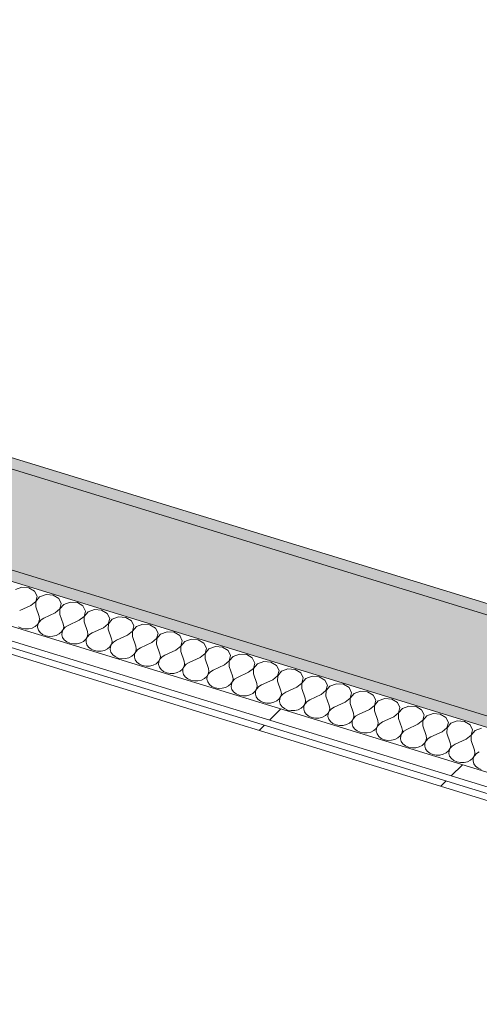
# Model space of a CAD drawing. Header units: millimetres. Extents: x -2220 to 52371, y -4077 to 6953.
# Tile 183 of 228: x 18114 to 18471, y 622 to 1385. Entities that reach past the tile are written whole.
import ezdxf

# ---------------------------------------------------------------- set-up
doc = ezdxf.new("R2010")
doc.units = ezdxf.units.MM
doc.header["$MEASUREMENT"] = 0
doc.linetypes.add('Wipeout_Contour', pattern=[1000, 0, -1000])
doc.layers.add('12_FAÇ_Façana', color=7, linetype='Continuous')
doc.layers.add('Nuevo_08_E_Envans secs', color=7, linetype='Continuous')
for name, color, linetype, lineweight, true_color in [('12_FAÇ_Façana_Pluma_Nº__102', 7, 'Continuous', 5, 0xcccccc), ('12_FAÇ_Façana_Pluma_Nº__176', 7, 'Continuous', 15, 0x93a0c6), ('Nuevo_08_E_Envans secs_Pluma_Nº__102', 7, 'Continuous', 5, 0xcccccc), ('Nuevo_08_E_Envans secs_Pluma_Nº__171', 171, 'Continuous', 13, 0xaaaaff), ('Nuevo_08_E_Envans secs_Pluma_Nº__177', 7, 'Continuous', 15, 0xf7e046)]:
    doc.layers.add(name, color=color, linetype=linetype, lineweight=lineweight, true_color=true_color)
doc.layers.add('12_FAÇ_Façana_Pluma_Nº__7', color=7, linetype='Continuous', lineweight=5)
doc.layers.add('Nuevo_08_E_Envans secs_Pluma_Nº__1', color=7, linetype='Continuous', lineweight=5)
pattern_1 = [(45, (0, 0), (-183.8478, 183.8478), [195, -65]), (45, (7e-14, 183.85), (-183.8478, 183.8478), [195, -65])]

# ---------------------------------------------------------------- blocks, each defined once
blk = doc.blocks.new('Elem Sección_35_1')
at = {"layer": '12_FAÇ_Façana_Pluma_Nº__102', "linetype": 'Continuous', "lineweight": 0, "true_color": 0xe5e5e5}
blk.add_hatch(color=254, dxfattribs=at).paths.add_polyline_path([(14824.05, 2045.05), (14788.31, 1977.62), (14798.16, 1974.6), (16646.38, 1407.41), (16766.44, 1370.56), (19098.86, 654.77), (19167.75, 633.63), (19203.48, 701.05), (19134.59, 722.19), (14833.89, 2042.03)])
at = {"layer": '12_FAÇ_Façana_Pluma_Nº__176', "linetype": 'Continuous', "lineweight": 0, "true_color": 0x495063}
for points in [[(14837.86, 2049.52), (14833.89, 2042.03), (19134.59, 722.19), (19138.56, 729.68)], [(16762.47, 1363.07), (19094.89, 647.28), (19098.86, 654.77), (16766.44, 1370.56)]]:
    blk.add_hatch(color=251, dxfattribs=at).paths.add_polyline_path(points)
at = {"layer": '12_FAÇ_Façana_Pluma_Nº__7', "color": 7, "linetype": 'Continuous', "lineweight": 5}
blk.add_line((14837.86, 2049.52), (19128.72, 732.71), dxfattribs=at)
at = {"layer": '12_FAÇ_Façana_Pluma_Nº__7', "color": 7, "linetype": 'Continuous', "lineweight": 5, "flags": 128}
for points in [[(14824.05, 2045.05), (14833.89, 2042.03), (19134.59, 722.19)], [(14788.31, 1977.62), (14798.16, 1974.6), (16646.38, 1407.41), (16659.17, 1403.48), (16671.96, 1399.55), (16740.85, 1378.41), (16753.65, 1374.49), (16766.44, 1370.56), (19098.86, 654.77)]]:
    blk.add_lwpolyline(points, dxfattribs=at)
blk = doc.blocks.new('*X128')
at = {"layer": 'Nuevo_08_E_Envans secs_Pluma_Nº__102', "color": 254, "linetype": 'Continuous', "lineweight": 5, "true_color": 0xcccccc}
for p, q in [((18116.15, 945.57), (18111.16, 943.76)), ((18121.64, 945.13), (18116.15, 945.57)), ((18126, 942.55), (18121.64, 945.13)), ((18127.93, 938.61), (18126, 942.55)), ((18126.85, 934.49), (18127.93, 938.61)), ((18134.89, 939.82), (18129.91, 938)), ((18140.38, 939.37), (18134.89, 939.82)), ((18144.75, 936.8), (18140.38, 939.37)), ((18123.09, 931.41), (18114.44, 927.43)), ((18123.09, 931.41), (18126.85, 934.49)), ((18126.93, 934.46), (18126.84, 930.26)), ((18129.91, 938), (18126.93, 934.46)), ((18146.68, 932.86), (18144.75, 936.8)), ((18145.6, 928.73), (18146.68, 932.86)), ((18148.66, 932.25), (18145.67, 928.71)), ((18153.64, 934.07), (18148.66, 932.25)), ((18159.13, 933.62), (18153.64, 934.07)), ((18163.49, 931.04), (18159.13, 933.62)), ((18165.42, 927.1), (18163.49, 931.04)), ((18126.84, 930.26), (18129.43, 922.83)), ((18141.83, 925.66), (18133.18, 921.68)), ((18141.83, 925.66), (18145.6, 928.73)), ((18145.67, 928.71), (18145.58, 924.51)), ((18145.58, 924.51), (18148.18, 917.07)), ((18160.58, 919.9), (18164.34, 922.98)), ((18164.42, 922.96), (18164.33, 918.75)), ((18164.34, 922.98), (18165.42, 927.1)), ((18167.4, 926.5), (18164.42, 922.96)), ((18172.38, 928.32), (18167.4, 926.5)), ((18177.88, 927.87), (18172.38, 928.32)), ((18182.24, 925.29), (18177.88, 927.87)), ((18184.17, 921.35), (18182.24, 925.29)), ((18126.36, 915.08), (18128.17, 916.69)), ((18128.17, 916.69), (18129.34, 918.62)), ((18128.5, 916.59), (18128.34, 914.48)), ((18129.42, 918.6), (18128.5, 916.59)), ((18129.34, 918.62), (18129.77, 920.72)), ((18131.02, 920.34), (18129.42, 918.6)), ((18129.77, 920.72), (18129.43, 922.83)), ((18133.18, 921.68), (18131.02, 920.34)), ((18148.52, 914.97), (18148.18, 917.07)), ((18151.93, 915.92), (18149.76, 914.58)), ((18160.58, 919.9), (18151.93, 915.92)), ((18164.33, 918.75), (18166.93, 911.32)), ((18179.32, 914.15), (18183.09, 917.23)), ((18183.17, 917.21), (18183.07, 913)), ((18183.09, 917.23), (18184.17, 921.35)), ((18186.15, 920.74), (18183.17, 917.21)), ((18191.13, 922.56), (18186.15, 920.74)), ((18196.62, 922.12), (18191.13, 922.56)), ((18200.98, 919.54), (18196.62, 922.12)), ((18202.91, 915.6), (18200.98, 919.54)), ((18201.83, 911.48), (18202.91, 915.6)), ((18209.87, 916.81), (18204.89, 914.99)), ((18215.37, 916.36), (18209.87, 916.81)), ((18219.73, 913.79), (18215.37, 916.36)), ((18113.47, 914.77), (18115.89, 913.71)), ((18115.89, 913.71), (18118.59, 913.2)), ((18118.59, 913.2), (18121.38, 913.26)), ((18121.38, 913.26), (18124.04, 913.91)), ((18124.04, 913.91), (18126.36, 915.08)), ((18128.34, 914.48), (18128.94, 912.4)), ((18128.94, 912.4), (18130.27, 910.54)), ((18130.27, 910.54), (18132.21, 909.02)), ((18132.21, 909.02), (18134.63, 907.96)), ((18134.63, 907.96), (18137.34, 907.44)), ((18140.12, 907.51), (18142.78, 908.16)), ((18142.78, 908.16), (18145.11, 909.33)), ((18145.11, 909.33), (18146.92, 910.94)), ((18146.92, 910.94), (18148.09, 912.87)), ((18147.25, 910.84), (18147.08, 908.72)), ((18147.08, 908.72), (18147.69, 906.65)), ((18148.16, 912.85), (18147.25, 910.84)), ((18148.09, 912.87), (18148.52, 914.97)), ((18149.76, 914.58), (18148.16, 912.85)), ((18166.83, 907.12), (18167.26, 909.21)), ((18168.51, 908.83), (18166.91, 907.09)), ((18167.26, 909.21), (18166.93, 911.32)), ((18170.67, 910.17), (18168.51, 908.83)), ((18179.32, 914.15), (18170.67, 910.17)), ((18183.07, 913), (18185.67, 905.57)), ((18198.07, 908.4), (18189.42, 904.42)), ((18198.07, 908.4), (18201.83, 911.48)), ((18201.91, 911.45), (18201.82, 907.25)), ((18204.89, 914.99), (18201.91, 911.45)), ((18221.66, 909.85), (18219.73, 913.79)), ((18220.58, 905.72), (18221.66, 909.85)), ((18223.64, 909.24), (18220.66, 905.7)), ((18228.62, 911.06), (18223.64, 909.24)), ((18234.11, 910.61), (18228.62, 911.06)), ((18238.47, 908.03), (18234.11, 910.61)), ((18240.4, 904.09), (18238.47, 908.03)), ((18137.34, 907.44), (18140.12, 907.51)), ((18147.69, 906.65), (18149.01, 904.78)), ((18149.01, 904.78), (18150.96, 903.26)), ((18150.96, 903.26), (18153.38, 902.21)), ((18153.38, 902.21), (18156.08, 901.69)), ((18156.08, 901.69), (18158.87, 901.76)), ((18158.87, 901.76), (18161.53, 902.4)), ((18161.53, 902.4), (18163.85, 903.58)), ((18163.85, 903.58), (18165.67, 905.19)), ((18165.67, 905.19), (18166.83, 907.12)), ((18165.99, 905.09), (18165.83, 902.97)), ((18165.83, 902.97), (18166.43, 900.9)), ((18166.91, 907.09), (18165.99, 905.09)), ((18166.43, 900.9), (18167.76, 899.03)), ((18184.41, 899.44), (18185.58, 901.36)), ((18185.65, 901.34), (18184.74, 899.34)), ((18185.58, 901.36), (18186.01, 903.46)), ((18187.26, 903.08), (18185.65, 901.34)), ((18186.01, 903.46), (18185.67, 905.57)), ((18189.42, 904.42), (18187.26, 903.08)), ((18201.82, 907.25), (18204.42, 899.82)), ((18216.81, 902.65), (18208.17, 898.66)), ((18216.81, 902.65), (18220.58, 905.72)), ((18220.66, 905.7), (18220.56, 901.5)), ((18220.56, 901.5), (18223.16, 894.06)), ((18239.33, 899.97), (18240.4, 904.09)), ((18242.38, 903.49), (18239.4, 899.95)), ((18247.37, 905.3), (18242.38, 903.49)), ((18252.86, 904.86), (18247.37, 905.3)), ((18257.22, 902.28), (18252.86, 904.86)), ((18259.15, 898.34), (18257.22, 902.28)), ((18167.76, 899.03), (18169.71, 897.51)), ((18169.71, 897.51), (18172.12, 896.45)), ((18172.12, 896.45), (18174.83, 895.94)), ((18174.83, 895.94), (18177.62, 896.01)), ((18177.62, 896.01), (18180.27, 896.65)), ((18180.27, 896.65), (18182.6, 897.82)), ((18182.6, 897.82), (18184.41, 899.44)), ((18184.74, 899.34), (18184.58, 897.22)), ((18184.58, 897.22), (18185.18, 895.15)), ((18185.18, 895.15), (18186.51, 893.28)), ((18186.51, 893.28), (18188.45, 891.76)), ((18201.34, 892.07), (18203.16, 893.68)), ((18203.16, 893.68), (18204.32, 895.61)), ((18203.48, 893.58), (18203.32, 891.46)), ((18204.4, 895.59), (18203.48, 893.58)), ((18204.32, 895.61), (18204.76, 897.71)), ((18206, 897.33), (18204.4, 895.59)), ((18204.76, 897.71), (18204.42, 899.82)), ((18208.17, 898.66), (18206, 897.33)), ((18223.5, 891.96), (18223.16, 894.06)), ((18226.91, 892.91), (18224.75, 891.57)), ((18235.56, 896.89), (18226.91, 892.91)), ((18235.56, 896.89), (18239.33, 899.97)), ((18239.4, 899.95), (18239.31, 895.74)), ((18239.31, 895.74), (18241.91, 888.31)), ((18254.31, 891.14), (18258.07, 894.22)), ((18258.15, 894.19), (18258.05, 889.99)), ((18258.07, 894.22), (18259.15, 898.34)), ((18261.13, 897.73), (18258.15, 894.19)), ((18266.11, 899.55), (18261.13, 897.73)), ((18271.6, 899.1), (18266.11, 899.55)), ((18275.97, 896.53), (18271.6, 899.1)), ((18277.9, 892.59), (18275.97, 896.53)), ((18276.82, 888.46), (18277.9, 892.59)), ((18284.86, 893.8), (18279.88, 891.98)), ((18290.35, 893.35), (18284.86, 893.8)), ((18294.71, 890.77), (18290.35, 893.35)), ((18188.45, 891.76), (18190.87, 890.7)), ((18190.87, 890.7), (18193.57, 890.19)), ((18193.57, 890.19), (18196.36, 890.25)), ((18196.36, 890.25), (18199.02, 890.9)), ((18199.02, 890.9), (18201.34, 892.07)), ((18203.32, 891.46), (18203.93, 889.39)), ((18203.93, 889.39), (18205.25, 887.53)), ((18205.25, 887.53), (18207.2, 886.01)), ((18207.2, 886.01), (18209.61, 884.95)), ((18209.61, 884.95), (18212.32, 884.43)), ((18215.11, 884.5), (18217.76, 885.15)), ((18217.76, 885.15), (18220.09, 886.32)), ((18220.09, 886.32), (18221.9, 887.93)), ((18221.9, 887.93), (18223.07, 889.86)), ((18222.23, 887.83), (18222.07, 885.71)), ((18222.07, 885.71), (18222.67, 883.64)), ((18223.15, 889.84), (18222.23, 887.83)), ((18223.07, 889.86), (18223.5, 891.96)), ((18224.75, 891.57), (18223.15, 889.84)), ((18241.82, 884.11), (18242.25, 886.2)), ((18243.49, 885.82), (18241.89, 884.08)), ((18242.25, 886.2), (18241.91, 888.31)), ((18245.66, 887.16), (18243.49, 885.82)), ((18254.31, 891.14), (18245.66, 887.16)), ((18258.05, 889.99), (18260.65, 882.56)), ((18273.05, 885.39), (18264.4, 881.41)), ((18273.05, 885.39), (18276.82, 888.46)), ((18276.89, 888.44), (18276.8, 884.24)), ((18279.88, 891.98), (18276.89, 888.44)), ((18296.64, 886.84), (18294.71, 890.77)), ((18295.56, 882.71), (18296.64, 886.84)), ((18298.62, 886.23), (18295.64, 882.69)), ((18303.6, 888.05), (18298.62, 886.23)), ((18309.09, 887.6), (18303.6, 888.05)), ((18313.46, 885.02), (18309.09, 887.6)), ((18315.39, 881.08), (18313.46, 885.02)), ((18212.32, 884.43), (18215.11, 884.5)), ((18222.67, 883.64), (18224, 881.77)), ((18224, 881.77), (18225.94, 880.25)), ((18225.94, 880.25), (18228.36, 879.19)), ((18228.36, 879.19), (18231.06, 878.68)), ((18231.06, 878.68), (18233.85, 878.75)), ((18233.85, 878.75), (18236.51, 879.39)), ((18236.51, 879.39), (18238.83, 880.57)), ((18238.83, 880.57), (18240.65, 882.18)), ((18240.65, 882.18), (18241.82, 884.11)), ((18240.97, 882.08), (18240.81, 879.96)), ((18240.81, 879.96), (18241.42, 877.89)), ((18241.89, 884.08), (18240.97, 882.08)), ((18241.42, 877.89), (18242.74, 876.02)), ((18259.39, 876.43), (18260.56, 878.35)), ((18260.64, 878.33), (18259.72, 876.32)), ((18260.56, 878.35), (18260.99, 880.45)), ((18262.24, 880.07), (18260.64, 878.33)), ((18260.99, 880.45), (18260.65, 882.56)), ((18264.4, 881.41), (18262.24, 880.07)), ((18276.8, 884.24), (18279.4, 876.8)), ((18291.8, 879.64), (18283.15, 875.65)), ((18291.8, 879.64), (18295.56, 882.71)), ((18295.64, 882.69), (18295.55, 878.48)), ((18295.55, 878.48), (18298.14, 871.05)), ((18314.31, 876.96), (18315.39, 881.08)), ((18317.37, 880.48), (18314.38, 876.94)), ((18322.35, 882.29), (18317.37, 880.48)), ((18327.84, 881.85), (18322.35, 882.29)), ((18332.2, 879.27), (18327.84, 881.85)), ((18334.13, 875.33), (18332.2, 879.27)), ((18242.74, 876.02), (18244.69, 874.5)), ((18244.69, 874.5), (18247.11, 873.44)), ((18247.11, 873.44), (18249.81, 872.93)), ((18249.81, 872.93), (18252.6, 873)), ((18252.6, 873), (18255.25, 873.64)), ((18255.25, 873.64), (18257.58, 874.81)), ((18257.58, 874.81), (18259.39, 876.43)), ((18259.72, 876.32), (18259.56, 874.21)), ((18259.56, 874.21), (18260.16, 872.13)), ((18260.16, 872.13), (18261.49, 870.27)), ((18261.49, 870.27), (18263.43, 868.75)), ((18276.32, 869.06), (18278.14, 870.67)), ((18278.14, 870.67), (18279.31, 872.6)), ((18278.47, 870.57), (18278.3, 868.45)), ((18279.38, 872.58), (18278.47, 870.57)), ((18279.31, 872.6), (18279.74, 874.7)), ((18280.98, 874.31), (18279.38, 872.58)), ((18279.74, 874.7), (18279.4, 876.8)), ((18283.15, 875.65), (18280.98, 874.31)), ((18298.48, 868.94), (18298.14, 871.05)), ((18301.89, 869.9), (18299.73, 868.56)), ((18310.54, 873.88), (18301.89, 869.9)), ((18310.54, 873.88), (18314.31, 876.96)), ((18314.38, 876.94), (18314.29, 872.73)), ((18314.29, 872.73), (18316.89, 865.3)), ((18329.29, 868.13), (18333.05, 871.21)), ((18333.13, 871.18), (18333.04, 866.98)), ((18333.05, 871.21), (18334.13, 875.33)), ((18336.11, 874.72), (18333.13, 871.18)), ((18341.09, 876.54), (18336.11, 874.72)), ((18346.59, 876.09), (18341.09, 876.54)), ((18350.95, 873.52), (18346.59, 876.09)), ((18352.88, 869.58), (18350.95, 873.52)), ((18351.8, 865.45), (18352.88, 869.58)), ((18359.84, 870.79), (18354.86, 868.97)), ((18365.33, 870.34), (18359.84, 870.79)), ((18369.69, 867.76), (18365.33, 870.34)), ((18263.43, 868.75), (18265.85, 867.69)), ((18265.85, 867.69), (18268.56, 867.17)), ((18268.56, 867.17), (18271.34, 867.24)), ((18271.34, 867.24), (18274, 867.89)), ((18274, 867.89), (18276.32, 869.06)), ((18278.3, 868.45), (18278.91, 866.38)), ((18278.91, 866.38), (18280.23, 864.51)), ((18280.23, 864.51), (18282.18, 862.99)), ((18282.18, 862.99), (18284.6, 861.94)), ((18284.6, 861.94), (18287.3, 861.42)), ((18290.09, 861.49), (18292.75, 862.13)), ((18292.75, 862.13), (18295.07, 863.31)), ((18295.07, 863.31), (18296.88, 864.92)), ((18296.88, 864.92), (18298.05, 866.85)), ((18297.21, 864.82), (18297.05, 862.7)), ((18297.05, 862.7), (18297.65, 860.63)), ((18298.13, 866.82), (18297.21, 864.82)), ((18298.05, 866.85), (18298.48, 868.94)), ((18299.73, 868.56), (18298.13, 866.82)), ((18316.8, 861.09), (18317.23, 863.19)), ((18318.48, 862.81), (18316.87, 861.07)), ((18317.23, 863.19), (18316.89, 865.3)), ((18320.64, 864.15), (18318.48, 862.81)), ((18329.29, 868.13), (18320.64, 864.15)), ((18333.04, 866.98), (18335.64, 859.55)), ((18348.03, 862.38), (18339.38, 858.39)), ((18348.03, 862.38), (18351.8, 865.45)), ((18351.88, 865.43), (18351.78, 861.23)), ((18354.86, 868.97), (18351.88, 865.43)), ((18371.62, 863.82), (18369.69, 867.76)), ((18370.55, 859.7), (18371.62, 863.82)), ((18373.6, 863.22), (18370.62, 859.68)), ((18378.58, 865.03), (18373.6, 863.22)), ((18384.08, 864.59), (18378.58, 865.03)), ((18388.44, 862.01), (18384.08, 864.59)), ((18390.37, 858.07), (18388.44, 862.01)), ((18287.3, 861.42), (18290.09, 861.49)), ((18297.65, 860.63), (18298.98, 858.76)), ((18298.98, 858.76), (18300.92, 857.24)), ((18300.92, 857.24), (18303.34, 856.18)), ((18303.34, 856.18), (18306.05, 855.67)), ((18306.05, 855.67), (18308.83, 855.74)), ((18308.83, 855.74), (18311.49, 856.38)), ((18311.49, 856.38), (18313.82, 857.55)), ((18313.82, 857.55), (18315.63, 859.17)), ((18315.63, 859.17), (18316.8, 861.09)), ((18315.96, 859.07), (18315.79, 856.95)), ((18315.79, 856.95), (18316.4, 854.88)), ((18316.87, 861.07), (18315.96, 859.07)), ((18316.4, 854.88), (18317.72, 853.01)), ((18334.38, 853.41), (18335.54, 855.34)), ((18335.62, 855.32), (18334.7, 853.31)), ((18335.54, 855.34), (18335.97, 857.44)), ((18337.22, 857.06), (18335.62, 855.32)), ((18335.97, 857.44), (18335.64, 859.55)), ((18339.38, 858.39), (18337.22, 857.06)), ((18351.78, 861.23), (18354.38, 853.79)), ((18366.78, 856.62), (18358.13, 852.64)), ((18366.78, 856.62), (18370.55, 859.7)), ((18370.62, 859.68), (18370.53, 855.47)), ((18370.53, 855.47), (18373.13, 848.04)), ((18389.29, 853.95), (18390.37, 858.07)), ((18392.35, 857.46), (18389.37, 853.92)), ((18397.33, 859.28), (18392.35, 857.46)), ((18402.82, 858.84), (18397.33, 859.28)), ((18407.18, 856.26), (18402.82, 858.84)), ((18409.12, 852.32), (18407.18, 856.26)), ((18317.72, 853.01), (18319.67, 851.49)), ((18319.67, 851.49), (18322.09, 850.43)), ((18322.09, 850.43), (18324.79, 849.92)), ((18324.79, 849.92), (18327.58, 849.98)), ((18327.58, 849.98), (18330.24, 850.63)), ((18330.24, 850.63), (18332.56, 851.8)), ((18332.56, 851.8), (18334.38, 853.41)), ((18334.7, 853.31), (18334.54, 851.19)), ((18334.54, 851.19), (18335.14, 849.12)), ((18335.14, 849.12), (18336.47, 847.26)), ((18336.47, 847.26), (18338.42, 845.74)), ((18351.31, 846.05), (18353.12, 847.66)), ((18353.12, 847.66), (18354.29, 849.59)), ((18353.45, 847.56), (18353.29, 845.44)), ((18354.36, 849.57), (18353.45, 847.56)), ((18354.29, 849.59), (18354.72, 851.69)), ((18355.97, 851.3), (18354.36, 849.57)), ((18354.72, 851.69), (18354.38, 853.79)), ((18358.13, 852.64), (18355.97, 851.3)), ((18373.47, 845.93), (18373.13, 848.04)), ((18376.88, 846.89), (18374.71, 845.55)), ((18385.52, 850.87), (18376.88, 846.89)), ((18385.52, 850.87), (18389.29, 853.95)), ((18389.37, 853.92), (18389.27, 849.72)), ((18389.27, 849.72), (18391.87, 842.29)), ((18404.27, 845.12), (18408.04, 848.2)), ((18408.11, 848.17), (18408.02, 843.97)), ((18408.04, 848.2), (18409.12, 852.32)), ((18411.09, 851.71), (18408.11, 848.17)), ((18416.08, 853.53), (18411.09, 851.71)), ((18421.57, 853.08), (18416.08, 853.53)), ((18425.93, 850.5), (18421.57, 853.08)), ((18427.86, 846.57), (18425.93, 850.5)), ((18434.82, 847.78), (18429.84, 845.96)), ((18440.31, 847.33), (18434.82, 847.78)), ((18444.68, 844.75), (18440.31, 847.33)), ((18338.42, 845.74), (18340.83, 844.68)), ((18340.83, 844.68), (18343.54, 844.16)), ((18343.54, 844.16), (18346.33, 844.23)), ((18346.33, 844.23), (18348.98, 844.88)), ((18348.98, 844.88), (18351.31, 846.05)), ((18353.29, 845.44), (18353.89, 843.37)), ((18353.89, 843.37), (18355.22, 841.5)), ((18355.22, 841.5), (18357.16, 839.98)), ((18357.16, 839.98), (18359.58, 838.93)), ((18365.07, 838.48), (18367.73, 839.12)), ((18367.73, 839.12), (18370.05, 840.3)), ((18370.05, 840.3), (18371.87, 841.91)), ((18371.87, 841.91), (18373.03, 843.84)), ((18372.19, 841.81), (18372.03, 839.69)), ((18372.03, 839.69), (18372.64, 837.62)), ((18373.11, 843.81), (18372.19, 841.81)), ((18373.03, 843.84), (18373.47, 845.93)), ((18374.71, 845.55), (18373.11, 843.81)), ((18391.78, 838.08), (18392.21, 840.18)), ((18393.46, 839.8), (18391.86, 838.06)), ((18392.21, 840.18), (18391.87, 842.29)), ((18395.62, 841.14), (18393.46, 839.8)), ((18404.27, 845.12), (18395.62, 841.14)), ((18408.02, 843.97), (18410.62, 836.53)), ((18423.02, 839.37), (18414.37, 835.38)), ((18423.02, 839.37), (18426.78, 842.44)), ((18426.86, 842.42), (18426.77, 838.22)), ((18426.78, 842.44), (18427.86, 846.57)), ((18429.84, 845.96), (18426.86, 842.42)), ((18446.61, 840.81), (18444.68, 844.75)), ((18445.53, 836.69), (18446.61, 840.81)), ((18448.59, 840.21), (18445.6, 836.67)), ((18453.57, 842.02), (18448.59, 840.21)), ((18459.06, 841.58), (18453.57, 842.02)), ((18463.42, 839), (18459.06, 841.58)), ((18359.58, 838.93), (18362.28, 838.41)), ((18362.28, 838.41), (18365.07, 838.48)), ((18372.64, 837.62), (18373.96, 835.75)), ((18373.96, 835.75), (18375.91, 834.23)), ((18375.91, 834.23), (18378.32, 833.17)), ((18378.32, 833.17), (18381.03, 832.66)), ((18381.03, 832.66), (18383.82, 832.73)), ((18383.82, 832.73), (18386.47, 833.37)), ((18386.47, 833.37), (18388.8, 834.54)), ((18388.8, 834.54), (18390.61, 836.16)), ((18390.61, 836.16), (18391.78, 838.08)), ((18390.94, 836.06), (18390.78, 833.94)), ((18390.78, 833.94), (18391.38, 831.86)), ((18391.86, 838.06), (18390.94, 836.06)), ((18391.38, 831.86), (18392.71, 830)), ((18409.36, 830.4), (18410.53, 832.33)), ((18410.6, 832.31), (18409.68, 830.3)), ((18410.53, 832.33), (18410.96, 834.43)), ((18412.2, 834.05), (18410.6, 832.31)), ((18410.96, 834.43), (18410.62, 836.53)), ((18414.37, 835.38), (18412.2, 834.05)), ((18426.77, 838.22), (18429.36, 830.78)), ((18441.76, 833.61), (18433.11, 829.63)), ((18441.76, 833.61), (18445.53, 836.69)), ((18445.6, 836.67), (18445.51, 832.46)), ((18445.51, 832.46), (18448.11, 825.03)), ((18465.35, 835.06), (18463.42, 839)), ((18464.27, 830.94), (18465.35, 835.06)), ((18467.33, 834.45), (18464.35, 830.91)), ((18472.31, 836.27), (18467.33, 834.45)), ((18392.71, 830), (18394.65, 828.48)), ((18394.65, 828.48), (18397.07, 827.42)), ((18397.07, 827.42), (18399.78, 826.91)), ((18399.78, 826.91), (18402.56, 826.97)), ((18402.56, 826.97), (18405.22, 827.62)), ((18405.22, 827.62), (18407.54, 828.79)), ((18407.54, 828.79), (18409.36, 830.4)), ((18409.68, 830.3), (18409.52, 828.18)), ((18409.52, 828.18), (18410.13, 826.11)), ((18410.13, 826.11), (18411.45, 824.24)), ((18411.45, 824.24), (18413.4, 822.72)), ((18426.29, 823.04), (18428.1, 824.65)), ((18428.1, 824.65), (18429.27, 826.58)), ((18428.43, 824.55), (18428.27, 822.43)), ((18429.35, 826.55), (18428.43, 824.55)), ((18429.27, 826.58), (18429.7, 828.67)), ((18430.95, 828.29), (18429.35, 826.55)), ((18429.7, 828.67), (18429.36, 830.78)), ((18433.11, 829.63), (18430.95, 828.29)), ((18448.45, 822.92), (18448.11, 825.03)), ((18451.86, 823.88), (18449.69, 822.54)), ((18460.51, 827.86), (18451.86, 823.88)), ((18460.51, 827.86), (18464.27, 830.94)), ((18464.35, 830.91), (18464.26, 826.71)), ((18464.26, 826.71), (18466.85, 819.28)), ((18413.4, 822.72), (18415.82, 821.67)), ((18415.82, 821.67), (18418.52, 821.15)), ((18418.52, 821.15), (18421.31, 821.22)), ((18421.31, 821.22), (18423.96, 821.87)), ((18423.96, 821.87), (18426.29, 823.04)), ((18428.27, 822.43), (18428.87, 820.36)), ((18428.87, 820.36), (18430.2, 818.49)), ((18430.2, 818.49), (18432.14, 816.97)), ((18432.14, 816.97), (18434.56, 815.91)), ((18442.71, 816.11), (18445.03, 817.29)), ((18445.03, 817.29), (18446.85, 818.9)), ((18446.85, 818.9), (18448.02, 820.82)), ((18447.18, 818.8), (18447.01, 816.68)), ((18447.01, 816.68), (18447.62, 814.61)), ((18448.09, 820.8), (18447.18, 818.8)), ((18448.02, 820.82), (18448.45, 822.92)), ((18449.69, 822.54), (18448.09, 820.8)), ((18466.76, 815.07), (18467.19, 817.17)), ((18468.44, 816.79), (18466.84, 815.05)), ((18467.19, 817.17), (18466.85, 819.28)), ((18470.6, 818.13), (18468.44, 816.79)), ((18434.56, 815.91), (18437.27, 815.4)), ((18437.27, 815.4), (18440.05, 815.47)), ((18440.05, 815.47), (18442.71, 816.11)), ((18447.62, 814.61), (18448.94, 812.74)), ((18448.94, 812.74), (18450.89, 811.22)), ((18450.89, 811.22), (18453.31, 810.16)), ((18453.31, 810.16), (18456.01, 809.65)), ((18456.01, 809.65), (18458.8, 809.71)), ((18458.8, 809.71), (18461.46, 810.36)), ((18461.46, 810.36), (18463.78, 811.53)), ((18463.78, 811.53), (18465.6, 813.14)), ((18465.6, 813.14), (18466.76, 815.07)), ((18465.92, 813.04), (18465.76, 810.93)), ((18465.76, 810.93), (18466.36, 808.85)), ((18466.84, 815.05), (18465.92, 813.04)), ((18466.36, 808.85), (18467.69, 806.99)), ((18467.69, 806.99), (18469.63, 805.47)), ((18469.63, 805.47), (18472.05, 804.41))]:
    blk.add_line(p, q, dxfattribs=at)
blk = doc.blocks.new('Elem Sección_104_1')
at = {"layer": 'Nuevo_08_E_Envans secs', "lineweight": 0}
blk.add_blockref('*X128', (0, 0), dxfattribs=at)
at = {"color": 254, "linetype": 'Wipeout_Contour', "lineweight": 0, "ltscale": 71584.714887}
blk.add_wipeout([(16736.66, 1314.37), (18991.34, 622.44), (18993.72, 626.94), (16739.05, 1318.87)], dxfattribs=at).dxf.layer = 'Nuevo_08_E_Envans secs'
at = {"layer": 'Nuevo_08_E_Envans secs_Pluma_Nº__171', "linetype": 'Continuous', "lineweight": 13, "true_color": 0xaaaaff}
h = blk.add_hatch(dxfattribs=at)
h.set_pattern_fill('Panellat_HPL_0001', color=161, style=0, pattern_type=2)
h.set_pattern_definition(pattern_1)
h.paths.add_polyline_path([(16736.66, 1314.37), (18991.34, 622.44), (18993.72, 626.94), (16739.05, 1318.87)])
at = {"color": 254, "linetype": 'Wipeout_Contour', "lineweight": 0, "ltscale": 71648.881272}
blk.add_wipeout([(16741.43, 1323.36), (19014.8, 625.69), (19019.96, 635.43), (16746.59, 1333.1)], dxfattribs=at).dxf.layer = 'Nuevo_08_E_Envans secs'
at = {"layer": 'Nuevo_08_E_Envans secs_Pluma_Nº__177', "linetype": 'Continuous', "lineweight": 15, "true_color": 0xf7e046}
h = blk.add_hatch(dxfattribs=at)
h.set_pattern_fill('Panellat_HPL_0001', color=53, style=0, pattern_type=2)
h.set_pattern_definition(pattern_1)
h.paths.add_polyline_path([(16741.43, 1323.36), (19014.8, 625.69), (19019.96, 635.43), (16746.59, 1333.1)])
at = {"layer": 'Nuevo_08_E_Envans secs_Pluma_Nº__1', "color": 7, "linetype": 'Continuous', "lineweight": 5}
for p, q in [((16741.43, 1323.36), (19002.01, 629.62)), ((16736.66, 1314.37), (18985.43, 624.25)), ((16739.05, 1318.87), (18993.72, 626.94))]:
    blk.add_line(p, q, dxfattribs=at)
at = {"layer": 'Nuevo_08_E_Envans secs_Pluma_Nº__1', "color": 7, "linetype": 'Continuous', "lineweight": 5, "flags": 128}
for points in [[(16736.88, 1370.92), (16749.68, 1366.99), (16762.47, 1363.07), (19075.21, 653.32)], [(16721, 1340.95), (16733.8, 1337.03), (16746.59, 1333.1), (19019.96, 635.43)]]:
    blk.add_lwpolyline(points, dxfattribs=at)

msp = doc.modelspace()

# ---------------------------------------------------------------- block references
at = {"layer": '12_FAÇ_Façana', "lineweight": 0}
msp.add_blockref('Elem Sección_35_1', (0, 0), dxfattribs=at)

# ---------------------------------------------------------------- next in the draw order: block references
at = {"layer": 'Nuevo_08_E_Envans secs', "lineweight": 0}
msp.add_blockref('Elem Sección_104_1', (0, 0), dxfattribs=at)

doc.saveas('drawing.dxf')
